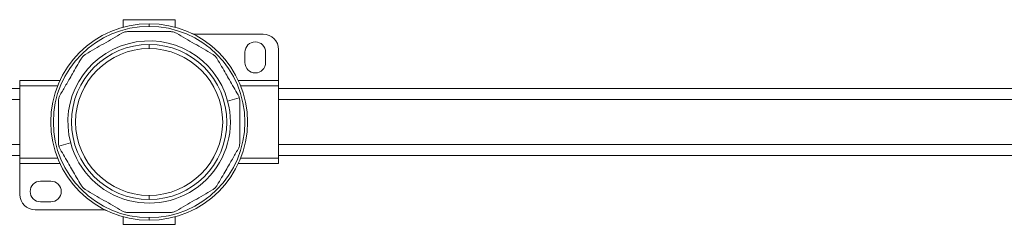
# Model space of a CAD drawing. Header units: millimetres. Extents: x -445 to 1924, y -59 to 420.
# Tile 24 of 40: x 289 to 479, y 380 to 420. Entities that reach past the tile are written whole.
import ezdxf

# ---------------------------------------------------------------- set-up
doc = ezdxf.new("R2010")
doc.units = ezdxf.units.MM

# ---------------------------------------------------------------- blocks, each defined once
blk = doc.blocks.new('Drawing View1')
at = {"color": 7, "linetype": 'Continuous', "lineweight": 18}
for p, q in [((420, 13.3), (430, 13.3)), ((420, 11.85), (420, 13.3)), ((420.07, 11.85), (420, 11.85)), ((420, 11.83), (420, 11.85)), ((425, 12), (425, 12.5)), ((430, 11.85), (429.93, 11.85)), ((430, 13.3), (430, 11.85)), ((430, 11.85), (430, 11.83)), ((433.94, 10.5), (447, 10.5)), ((425, 7.7), (425, 8.5)), ((443.5, 7), (443.5, 5)), ((447.5, 5), (447.5, 7)), ((450, 7.5), (450, 1.5)), ((400, 0), (250, 0)), ((407.77, 1.5), (400, 1.5)), ((400, 0.5), (400, 1.5)), ((400, 0.5), (400, -13.5)), ((407.34, 0.5), (400, 0.5)), ((450, 1.5), (442.23, 1.5)), ((450, 0.5), (442.66, 0.5)), ((450, 1.5), (450, 0.5)), ((450, 0.5), (450, -13.5)), ((600, 0), (450, 0)), ((440.16, -2.44), (442.41, -1.83)), ((400, -2.12), (250, -2.12)), ((600, -2.12), (450, -2.12)), ((400, -10.88), (250, -10.88)), ((409.84, -10.56), (407.59, -11.17)), ((600, -10.88), (450, -10.88)), ((250, -13), (400, -13)), ((450, -13), (600, -13)), ((407.34, -13.5), (400, -13.5)), ((400, -14.5), (400, -13.5)), ((407.77, -14.5), (400, -14.5)), ((400.02, -20.5), (400.02, -14.5)), ((450, -14.5), (442.23, -14.5)), ((450, -13.5), (442.66, -13.5)), ((450, -13.5), (450, -14.5)), ((406.02, -17.94), (404.02, -17.94)), ((425, -20.7), (425, -21.5)), ((404.02, -21.94), (406.02, -21.94)), ((416.05, -23.5), (403.02, -23.5)), ((420, -24.83), (420, -24.85)), ((420, -24.85), (420.07, -24.85)), ((420, -26.3), (420, -24.85)), ((430, -26.3), (420, -26.3)), ((425, -25), (425, -25.5)), ((429.93, -24.85), (430, -24.85)), ((430, -24.85), (430, -24.83)), ((430, -24.85), (430, -26.3))]:
    blk.add_line(p, q, dxfattribs=at)
for centre, radius, start, end in [((425, -6.5), 19, 90, 270), ((425, -6.5), 18.5, 90, 270), ((425, -6.5), 19, 270, 90), ((425, -6.5), 18.5, 270, 90), ((433.94, 12.5), 2, 244.7912, 270), ((447, 7.5), 3, 0, 90), ((425, -6.5), 15.69, 15, 195), ((425, -6.5), 15, 90, 270), ((425, -6.5), 14.2, 90, 270), ((425, -6.5), 15, 270, 90), ((425, -6.5), 14.2, 270, 90), ((445.5, 7), 2, 0, 180), ((445.5, 5), 2, 180, 0), ((425, -6.5), 15.69, 195, 15), ((404.02, -19.94), 2, 90, 270), ((406.02, -19.94), 2, 270, 90), ((403.02, -20.5), 3, 180, 270), ((416.05, -25.5), 2, 64.7808, 90)]:
    blk.add_arc(centre, radius, start, end, dxfattribs=at)
for points, knots in [([(412.77, 6.65), (413.93, 7.32), (416.25, 8.65), (418.57, 9.99), (419.73, 10.67)], [0, 0, 0, 0, 0.499632, 1, 1, 1, 1]), ([(420.98, 11), (422.32, 11), (425, 11), (427.68, 11), (429.02, 11)], [0, 0, 0, 0, 0.499933, 1, 1, 1, 1]), ([(430.27, 10.67), (431.43, 9.99), (433.75, 8.66), (436.07, 7.32), (437.23, 6.65)], [0, 0, 0, 0, 0.500234, 1, 1, 1, 1]), ([(407.83, -1.23), (408.01, -0.92), (408.38, -0.29), (408.93, 0.67), (409.54, 1.72), (410.23, 2.92), (411.02, 4.29), (411.57, 5.24), (411.85, 5.73)], [0, 0, 0, 0, 0.135419, 0.274991, 0.415244, 0.585607, 0.785782, 1, 1, 1, 1]), ([(438.15, 5.73), (438.43, 5.24), (438.98, 4.29), (439.77, 2.92), (440.83, 1.08), (441.61, -0.28), (442.17, -1.23)], [0, 0, 0, 0, 0.21393, 0.414834, 0.587057, 1, 1, 1, 1]), ([(442.41, -1.83), (442.38, -1.72), (442.31, -1.51), (442.21, -1.32), (442.17, -1.23)], [0, 0, 0, 0, 0.54545, 1, 1, 1, 1]), ([(442.5, -2.48), (442.5, -2.36), (442.49, -2.14), (442.44, -1.93), (442.41, -1.83)], [0, 0, 0, 0, 0.573868, 1, 1, 1, 1]), ([(407.5, -10.52), (407.5, -10.16), (407.5, -9.44), (407.5, -8.32), (407.5, -7.11), (407.5, -5.73), (407.5, -4.15), (407.5, -3.05), (407.5, -2.48)], [0, 0, 0, 0, 0.135414, 0.274984, 0.415234, 0.58558, 0.78576, 1, 1, 1, 1]), ([(442.5, -2.48), (442.5, -2.84), (442.5, -3.56), (442.5, -4.68), (442.5, -5.89), (442.5, -7.27), (442.5, -8.85), (442.5, -9.95), (442.5, -10.52)], [0, 0, 0, 0, 0.135414, 0.274984, 0.415234, 0.58558, 0.78576, 1, 1, 1, 1]), ([(407.5, -10.52), (407.5, -10.64), (407.51, -10.86), (407.56, -11.07), (407.59, -11.17)], [0, 0, 0, 0, 0.573868, 1, 1, 1, 1]), ([(407.59, -11.17), (407.62, -11.28), (407.69, -11.49), (407.79, -11.68), (407.83, -11.77)], [0, 0, 0, 0, 0.54545, 1, 1, 1, 1]), ([(411.85, -18.73), (411.57, -18.24), (411.02, -17.29), (410.23, -15.92), (409.17, -14.08), (408.39, -12.72), (407.83, -11.77)], [0, 0, 0, 0, 0.21393, 0.414834, 0.587057, 1, 1, 1, 1]), ([(442.17, -11.77), (441.99, -12.08), (441.62, -12.71), (441.07, -13.67), (440.46, -14.72), (439.77, -15.92), (438.98, -17.29), (438.43, -18.24), (438.15, -18.73)], [0, 0, 0, 0, 0.135419, 0.274991, 0.415244, 0.585607, 0.785782, 1, 1, 1, 1]), ([(419.73, -23.67), (418.57, -22.99), (416.25, -21.66), (413.93, -20.32), (412.77, -19.65)], [0, 0, 0, 0, 0.500234, 1, 1, 1, 1]), ([(437.23, -19.65), (436.07, -20.32), (433.75, -21.65), (431.43, -22.99), (430.27, -23.67)], [0, 0, 0, 0, 0.499632, 1, 1, 1, 1]), ([(429.02, -24), (427.68, -24), (425, -24), (422.32, -24), (420.98, -24)], [0, 0, 0, 0, 0.499933, 1, 1, 1, 1])]:
    blk.add_open_spline(points, degree=3, knots=knots, dxfattribs=at)
for points in [[(420.98, 11), (420.76, 10.99), (420.32, 10.96), (419.93, 10.76), (419.73, 10.67)], [(430.27, 10.67), (430.07, 10.76), (429.68, 10.96), (429.24, 10.99), (429.02, 11)], [(412.77, 6.65), (412.59, 6.52), (412.22, 6.28), (411.98, 5.91), (411.85, 5.73)], [(438.15, 5.73), (438.02, 5.91), (437.78, 6.28), (437.41, 6.52), (437.23, 6.65)], [(407.83, -1.23), (407.74, -1.43), (407.54, -1.82), (407.51, -2.26), (407.5, -2.48)], [(442.17, -11.77), (442.26, -11.57), (442.46, -11.18), (442.49, -10.74), (442.5, -10.52)], [(411.85, -18.73), (411.98, -18.91), (412.22, -19.28), (412.59, -19.52), (412.77, -19.65)], [(437.23, -19.65), (437.41, -19.52), (437.78, -19.28), (438.02, -18.91), (438.15, -18.73)], [(419.73, -23.67), (419.93, -23.76), (420.32, -23.96), (420.76, -23.99), (420.98, -24)], [(429.02, -24), (429.24, -23.99), (429.68, -23.96), (430.07, -23.76), (430.27, -23.67)]]:
    blk.add_open_spline(points, degree=3, dxfattribs=at)

msp = doc.modelspace()

# ---------------------------------------------------------------- block references
at = {"color": 7, "linetype": 'Continuous', "lineweight": 18}
msp.add_blockref('Drawing View1', (-111.29, 406.64), dxfattribs=at)

doc.saveas('drawing.dxf')
